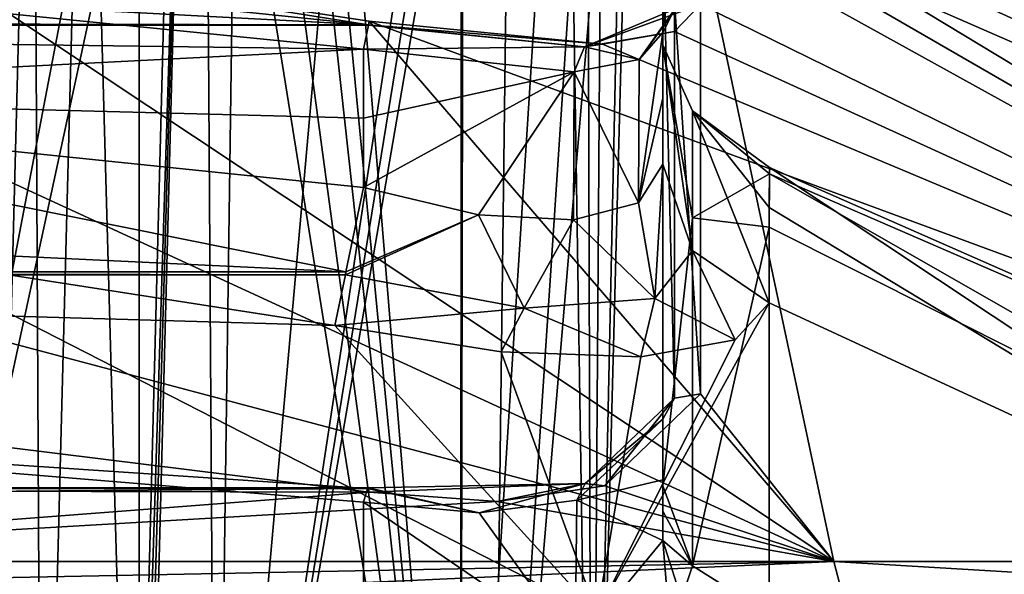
# Model space of a CAD drawing. Header units: millimetres. Extents: x -175 to 175, y 0 to 204.
# Tile 117 of 138: x 153.7 to 160.28, y 74.56 to 78.27. Entities that reach past the tile are written whole.
import ezdxf

# ---------------------------------------------------------------- set-up
doc = ezdxf.new("R2010")
doc.units = ezdxf.units.MM
doc.header["$LTSCALE"] = 65.185185
for name, color, linetype in [('396', 7, 'CONTINUOUS'), ('400', 7, 'CONTINUOUS'), ('403', 7, 'CONTINUOUS'), ('404', 7, 'CONTINUOUS'), ('416', 7, 'CONTINUOUS'), ('417', 7, 'CONTINUOUS'), ('419', 7, 'CONTINUOUS'), ('436', 7, 'CONTINUOUS'), ('437', 7, 'CONTINUOUS'), ('438', 7, 'CONTINUOUS'), ('439', 7, 'CONTINUOUS'), ('457', 7, 'CONTINUOUS'), ('458', 7, 'CONTINUOUS'), ('475', 7, 'CONTINUOUS'), ('476', 7, 'CONTINUOUS'), ('477', 7, 'CONTINUOUS'), ('478', 7, 'CONTINUOUS'), ('479', 7, 'CONTINUOUS'), ('490', 7, 'CONTINUOUS'), ('491', 7, 'CONTINUOUS'), ('530', 7, 'CONTINUOUS'), ('531', 7, 'CONTINUOUS'), ('533', 7, 'CONTINUOUS'), ('540', 7, 'CONTINUOUS'), ('682', 7, 'CONTINUOUS'), ('772', 7, 'CONTINUOUS'), ('775', 7, 'CONTINUOUS')]:
    doc.layers.add(name, color=color, linetype=linetype)

msp = doc.modelspace()

# ---------------------------------------------------------------- linework, layer by layer
at = {"layer": '396', "color": 7, "linetype": 'CONTINUOUS', "true_color": 0xe0f2ff}
for points in [[(158.2517, 79.2914, 0.9945), (158.2515, 79.0301, 4.1326), (168.2857, 74.6505), (158.2517, 79.2914, 0.9945)], [(158.2516, 79.2314, -2.1677), (158.2517, 79.2914, 0.9945), (168.2857, 74.6505), (158.2516, 79.2314, -2.1677)], [(158.2513, 78.8441, -5.3333), (158.2516, 79.2314, -2.1677), (165.8359, 74.6505, -9.1429), (158.2513, 78.8441, -5.3333)], [(165.8359, 74.6505, -9.1429), (158.2516, 79.2314, -2.1677), (168.2857, 74.6505), (165.8359, 74.6505, -9.1429)], [(158.2515, 79.0301, 4.1326), (158.2516, 78.3722, 7.5472), (165.8359, 74.6505, 9.1429), (158.2515, 79.0301, 4.1326)], [(168.2857, 74.6505), (158.2515, 79.0301, 4.1326), (165.8359, 74.6505, 9.1429), (168.2857, 74.6505)], [(153.0242, 78.7142, 9.761), (150, 78.8646, 9.761), (159.1429, 74.6505, 15.8359), (153.0242, 78.7142, 9.761)], [(159.1429, 74.6505, 15.8359), (150, 78.8646, 9.761), (150, 77.076, 14.1808), (159.1429, 74.6505, 15.8359)], [(158.2516, 75.771, -14.3587), (158.2513, 78.8441, -5.3333), (159.1429, 74.6505, -15.8359), (158.2516, 75.771, -14.3587)], [(159.1429, 74.6505, -15.8359), (158.2513, 78.8441, -5.3333), (165.8359, 74.6505, -9.1429), (159.1429, 74.6505, -15.8359)], [(156.0377, 78.2605, 9.761), (153.0242, 78.7142, 9.761), (159.1429, 74.6505, 15.8359), (156.0377, 78.2605, 9.761)], [(158.2516, 78.3722, 7.5472), (158.0781, 78.1903, 8.4062), (165.8359, 74.6505, 9.1429), (158.2516, 78.3722, 7.5472)], [(157.5971, 78.1072, 9.1186), (156.0377, 78.2605, 9.761), (165.8359, 74.6505, 9.1429), (157.5971, 78.1072, 9.1186)], [(165.8359, 74.6505, 9.1429), (156.0377, 78.2605, 9.761), (159.1429, 74.6505, 15.8359), (165.8359, 74.6505, 9.1429)], [(158.0781, 78.1903, 8.4062), (157.5971, 78.1072, 9.1186), (165.8359, 74.6505, 9.1429), (158.0781, 78.1903, 8.4062)], [(150, 74.6505, 18.2857), (159.1429, 74.6505, 15.8359), (150, 77.076, 14.1808), (150, 74.6505, 18.2857)], [(157.613, 75.1556, -15.7995), (158.2516, 75.771, -14.3587), (159.1429, 74.6505, -15.8359), (157.613, 75.1556, -15.7995)], [(153.0361, 75.4859, -16.7504), (156.0377, 75.113, -16.5351), (150, 74.6505, -18.2857), (153.0361, 75.4859, -16.7504)], [(156.8922, 75.0502, -16.3008), (157.613, 75.1556, -15.7995), (159.1429, 74.6505, -15.8359), (156.8922, 75.0502, -16.3008)], [(156.0377, 75.113, -16.5351), (156.8922, 75.0502, -16.3008), (150, 74.6505, -18.2857), (156.0377, 75.113, -16.5351)], [(150, 74.6505, -18.2857), (156.8922, 75.0502, -16.3008), (159.1429, 74.6505, -15.8359), (150, 74.6505, -18.2857)]]:
    msp.add_3dface(points, dxfattribs=at)
at = {"layer": '400', "color": 7, "linetype": 'CONTINUOUS', "true_color": 0xe0f2ff}
for points in [[(150, 74.6505, -18.2857), (159.1429, 74.6505, -15.8359), (150, 74.4716, -18.4432), (150, 74.6505, -18.2857)], [(150, 74.2402, -18.5), (159.1429, 74.6505, -15.8359), (159.25, 74.2402, -16.0215), (150, 74.2402, -18.5)], [(159.1429, 74.6505, -15.8359), (150, 74.2402, -18.5), (150, 74.4716, -18.4432), (159.1429, 74.6505, -15.8359)], [(159.1429, 74.6505, 15.8359), (150, 74.6505, 18.2857), (159.25, 74.2402, 16.0215), (159.1429, 74.6505, 15.8359)], [(159.25, 74.2402, 16.0215), (150, 74.6505, 18.2857), (150, 74.4716, 18.4432), (159.25, 74.2402, 16.0215)], [(159.1429, 74.6505, -15.8359), (165.8359, 74.6505, -9.1429), (159.25, 74.2402, -16.0215), (159.1429, 74.6505, -15.8359)], [(165.8359, 74.6505, 9.1429), (159.1429, 74.6505, 15.8359), (166.0215, 74.2402, 9.25), (165.8359, 74.6505, 9.1429)], [(166.0215, 74.2402, 9.25), (159.1429, 74.6505, 15.8359), (159.25, 74.2402, 16.0215), (166.0215, 74.2402, 9.25)], [(159.25, 74.2402, -16.0215), (165.8359, 74.6505, -9.1429), (166.0215, 74.2402, -9.25), (159.25, 74.2402, -16.0215)]]:
    msp.add_3dface(points, dxfattribs=at)
at = {"layer": '403', "color": 7, "linetype": 'CONTINUOUS', "true_color": 0xe0f2ff}
for points in [[(156, 78.0738, 9.5), (150, 77.7671, 9.5), (150, 78.6741, 9.5), (156, 78.0738, 9.5)], [(156, 77.6108, 9.5), (150, 77.7671, 9.5), (156, 78.0738, 9.5), (156, 77.6108, 9.5)], [(156, 77.1479, 9.5), (150, 77.7671, 9.5), (156, 77.6108, 9.5), (156, 77.1479, 9.5)]]:
    msp.add_3dface(points, dxfattribs=at)
at = {"layer": '404', "color": 7, "linetype": 'CONTINUOUS', "true_color": 0xe0f2ff}
for points in [[(158, 77.7444, 7.5), (158, 78.1848, 7.5), (158, 78.8999, -3.6229), (158, 77.7444, 7.5)], [(158, 77.3039, 7.5), (158, 77.7444, 7.5), (158, 78.8999, -3.6229), (158, 77.3039, 7.5)], [(158, 78.1021, -3.0748), (158, 77.3039, 7.5), (158, 78.8999, -3.6229), (158, 78.1021, -3.0748)], [(158, 75.1554, -13.262), (158, 78.1021, -3.0748), (158, 78.8999, -3.6229), (158, 75.1554, -13.262)], [(158, 75.5999, -14.269), (158, 75.1554, -13.262), (158, 78.8999, -3.6229), (158, 75.5999, -14.269)], [(158, 74.9867, -13.5508), (158, 75.1554, -13.262), (158, 75.5999, -14.269), (158, 74.9867, -13.5508)], [(158, 75.1944, -14.0349), (158, 74.9867, -13.5508), (158, 75.5999, -14.269), (158, 75.1944, -14.0349)], [(158, 74.789, -13.8008), (158, 74.9867, -13.5508), (158, 75.1944, -14.0349), (158, 74.789, -13.8008)]]:
    msp.add_3dface(points, dxfattribs=at)
at = {"layer": '416', "color": 7, "linetype": 'CONTINUOUS', "true_color": 0xe0f2ff}
for points in [[(158, 78.1848, 7.5), (158, 77.7444, 7.5), (157.8374, 77.046, 8.29), (158, 78.1848, 7.5)], [(158, 78.1848, 7.5), (157.8374, 77.046, 8.29), (157.8424, 78.0037, 8.2782), (158, 78.1848, 7.5)], [(156, 77.6108, 9.5), (156, 78.0738, 9.5), (157.4082, 77.9215, 8.9202), (156, 77.6108, 9.5)], [(157.8424, 78.0037, 8.2782), (157.8374, 77.046, 8.29), (157.4082, 77.9215, 8.9202), (157.8424, 78.0037, 8.2782)], [(156, 77.1479, 9.5), (156, 77.6108, 9.5), (157.4082, 77.9215, 8.9202), (156, 77.1479, 9.5)], [(156.7689, 76.9668, 9.3463), (156, 77.1479, 9.5), (157.4082, 77.9215, 8.9202), (156.7689, 76.9668, 9.3463)], [(157.4027, 76.9328, 8.9256), (156.7689, 76.9668, 9.3463), (157.4082, 77.9215, 8.9202), (157.4027, 76.9328, 8.9256)], [(157.8374, 77.046, 8.29), (157.4027, 76.9328, 8.9256), (157.4082, 77.9215, 8.9202), (157.8374, 77.046, 8.29)], [(158, 77.7444, 7.5), (158, 77.3039, 7.5), (157.8374, 77.046, 8.29), (158, 77.7444, 7.5)]]:
    msp.add_3dface(points, dxfattribs=at)
at = {"layer": '417', "color": 7, "linetype": 'CONTINUOUS', "true_color": 0xe0f2ff}
for points in [[(158.7116, 77.2827, 1.0911), (163.2043, 74.2974, 8.1439), (158.7115, 77.0147, 4.0753), (158.7116, 77.2827, 1.0911)], [(165.499, 74.2974, 0.6759), (163.2043, 74.2974, 8.1439), (158.7116, 77.2827, 1.0911), (165.499, 74.2974, 0.6759)], [(158.7116, 77.24, -1.9126), (165.499, 74.2974, 0.6759), (158.7116, 77.2827, 1.0911), (158.7116, 77.24, -1.9126)], [(158.7114, 76.8838, -4.9076), (163.8631, 74.2974, -6.9635), (158.7116, 77.24, -1.9126), (158.7114, 76.8838, -4.9076)], [(163.8631, 74.2974, -6.9635), (165.499, 74.2974, 0.6759), (158.7116, 77.24, -1.9126), (163.8631, 74.2974, -6.9635)], [(158.7115, 77.0147, 4.0753), (163.2043, 74.2974, 8.1439), (158.7115, 76.3771, 7.2596), (158.7115, 77.0147, 4.0753)], [(158.7115, 74.2974, -12.8369), (163.8631, 74.2974, -6.9635), (158.7114, 76.8838, -4.9076), (158.7115, 74.2974, -12.8369)], [(157.5609, 74.2974, 13.5466), (150, 74.2974, 15.5137), (152.9093, 76.6762, 10.1635), (157.5609, 74.2974, 13.5466)], [(155.8077, 76.2261, 10.1634), (157.5609, 74.2974, 13.5466), (152.9093, 76.6762, 10.1635), (155.8077, 76.2261, 10.1634)], [(163.2043, 74.2974, 8.1439), (157.5609, 74.2974, 13.5466), (158.7115, 76.3771, 7.2596), (163.2043, 74.2974, 8.1439)], [(158.7115, 76.3771, 7.2596), (157.5609, 74.2974, 13.5466), (158.4832, 76.1307, 8.3881), (158.7115, 76.3771, 7.2596)], [(156.9195, 76.0513, 9.9421), (157.5609, 74.2974, 13.5466), (155.8077, 76.2261, 10.1634), (156.9195, 76.0513, 9.9421)], [(158.4832, 76.1307, 8.3881), (157.5609, 74.2974, 13.5466), (157.8522, 76.0182, 9.3217), (158.4832, 76.1307, 8.3881)], [(157.8522, 76.0182, 9.3217), (157.5609, 74.2974, 13.5466), (156.9195, 76.0513, 9.9421), (157.8522, 76.0182, 9.3217)]]:
    msp.add_3dface(points, dxfattribs=at)
at = {"layer": '419', "color": 7, "linetype": 'CONTINUOUS', "true_color": 0xe0f2ff}
for points in [[(156, 73.789, -15.5329), (156, 75.0459, -16.2586), (150, 75.5408, -16.5443), (156, 73.789, -15.5329)], [(154.1495, 73.9395, -15.6198), (156, 73.789, -15.5329), (150, 75.5408, -16.5443), (154.1495, 73.9395, -15.6198)], [(152.4217, 74.4252, -15.9002), (154.1495, 73.9395, -15.6198), (150, 75.5408, -16.5443), (152.4217, 74.4252, -15.9002)]]:
    msp.add_3dface(points, dxfattribs=at)
at = {"layer": '436', "color": 7, "linetype": 'CONTINUOUS', "true_color": 0xe0f2ff}
for points in [[(158, 75.1554, -13.262), (158, 74.9867, -13.5508), (158.1974, 74.6209, -12.9972), (158, 75.1554, -13.262)], [(158, 74.9867, -13.5508), (158, 74.789, -13.8008), (158.1974, 74.6209, -12.9972), (158, 74.9867, -13.5508)], [(158, 74.789, -13.8008), (158.0251, 74.4846, -13.788), (158.1256, 74.3989, -13.5072), (158, 74.789, -13.8008)], [(158.1974, 74.6209, -12.9972), (158, 74.789, -13.8008), (158.1256, 74.3989, -13.5072), (158.1974, 74.6209, -12.9972)], [(158.7115, 74.2974, -12.8369), (158.1974, 74.6209, -12.9972), (158.1256, 74.3989, -13.5072), (158.7115, 74.2974, -12.8369)]]:
    msp.add_3dface(points, dxfattribs=at)
at = {"layer": '437', "color": 7, "linetype": 'CONTINUOUS', "true_color": 0xe0f2ff}
for points in [[(158, 77.3039, 7.5), (158, 78.1021, -3.0748), (158.1974, 76.7266, 7.3502), (158, 77.3039, 7.5)], [(158, 78.1021, -3.0748), (158, 75.1554, -13.262), (158.1974, 76.9453, -6.4482), (158, 78.1021, -3.0748)], [(158.1974, 76.7266, 7.3502), (158, 78.1021, -3.0748), (158.1974, 77.6607, 0.4641), (158.1974, 76.7266, 7.3502)], [(158.1974, 77.6607, 0.4641), (158, 78.1021, -3.0748), (158.1974, 76.9453, -6.4482), (158.1974, 77.6607, 0.4641)], [(158.7116, 77.24, -1.9126), (158.7116, 77.2827, 1.0911), (158.1974, 77.6607, 0.4641), (158.7116, 77.24, -1.9126)], [(158.7116, 77.24, -1.9126), (158.1974, 77.6607, 0.4641), (158.1974, 76.9453, -6.4482), (158.7116, 77.24, -1.9126)], [(158.7116, 77.2827, 1.0911), (158.7115, 77.0147, 4.0753), (158.1974, 77.6607, 0.4641), (158.7116, 77.2827, 1.0911)], [(158.7115, 77.0147, 4.0753), (158.7115, 76.3771, 7.2596), (158.1974, 77.6607, 0.4641), (158.7115, 77.0147, 4.0753)], [(158.7115, 76.3771, 7.2596), (158.1974, 76.7266, 7.3502), (158.1974, 77.6607, 0.4641), (158.7115, 76.3771, 7.2596)], [(158.7114, 76.8838, -4.9076), (158.7116, 77.24, -1.9126), (158.1974, 76.9453, -6.4482), (158.7114, 76.8838, -4.9076)], [(158, 75.1554, -13.262), (158.1974, 74.6209, -12.9972), (158.1974, 76.9453, -6.4482), (158, 75.1554, -13.262)], [(158.1974, 74.6209, -12.9972), (158.7114, 76.8838, -4.9076), (158.1974, 76.9453, -6.4482), (158.1974, 74.6209, -12.9972)], [(158.7115, 74.2974, -12.8369), (158.7114, 76.8838, -4.9076), (158.1974, 74.6209, -12.9972), (158.7115, 74.2974, -12.8369)]]:
    msp.add_3dface(points, dxfattribs=at)
at = {"layer": '438', "color": 7, "linetype": 'CONTINUOUS', "true_color": 0xe0f2ff}
for points in [[(157.8374, 77.046, 8.29), (158, 77.3039, 7.5), (157.9458, 76.4069, 8.5236), (157.8374, 77.046, 8.29)], [(158, 77.3039, 7.5), (158.1974, 76.7266, 7.3502), (157.9458, 76.4069, 8.5236), (158, 77.3039, 7.5)], [(156, 77.1479, 9.5), (156.7689, 76.9668, 9.3463), (155.8824, 76.5841, 9.6825), (156, 77.1479, 9.5)], [(157.4027, 76.9328, 8.9256), (157.8374, 77.046, 8.29), (157.9458, 76.4069, 8.5236), (157.4027, 76.9328, 8.9256)], [(155.8824, 76.5841, 9.6825), (156.7689, 76.9668, 9.3463), (155.8782, 76.564, 9.6974), (155.8824, 76.5841, 9.6825)], [(155.8782, 76.564, 9.6974), (156.7689, 76.9668, 9.3463), (157.0735, 76.3432, 9.4175), (155.8782, 76.564, 9.6974)], [(156.7689, 76.9668, 9.3463), (157.4027, 76.9328, 8.9256), (157.0735, 76.3432, 9.4175), (156.7689, 76.9668, 9.3463)], [(157.0735, 76.3432, 9.4175), (157.4027, 76.9328, 8.9256), (157.9458, 76.4069, 8.5236), (157.0735, 76.3432, 9.4175)], [(158.1974, 76.7266, 7.3502), (158.4832, 76.1307, 8.3881), (157.9458, 76.4069, 8.5236), (158.1974, 76.7266, 7.3502)], [(158.7115, 76.3771, 7.2596), (158.4832, 76.1307, 8.3881), (158.1974, 76.7266, 7.3502), (158.7115, 76.3771, 7.2596)], [(155.8077, 76.2261, 10.1634), (155.8782, 76.564, 9.6974), (157.0735, 76.3432, 9.4175), (155.8077, 76.2261, 10.1634)], [(157.8522, 76.0182, 9.3217), (157.0735, 76.3432, 9.4175), (157.9458, 76.4069, 8.5236), (157.8522, 76.0182, 9.3217)], [(158.4832, 76.1307, 8.3881), (157.8522, 76.0182, 9.3217), (157.9458, 76.4069, 8.5236), (158.4832, 76.1307, 8.3881)], [(156.9195, 76.0513, 9.9421), (155.8077, 76.2261, 10.1634), (157.0735, 76.3432, 9.4175), (156.9195, 76.0513, 9.9421)], [(157.8522, 76.0182, 9.3217), (156.9195, 76.0513, 9.9421), (157.0735, 76.3432, 9.4175), (157.8522, 76.0182, 9.3217)]]:
    msp.add_3dface(points, dxfattribs=at)
at = {"layer": '439', "color": 7, "linetype": 'CONTINUOUS', "true_color": 0xe0f2ff}
for points in [[(144, 77.1479, 9.5), (150, 77.7671, 9.5), (155.8824, 76.5841, 9.6825), (144, 77.1479, 9.5)], [(150, 77.7671, 9.5), (156, 77.1479, 9.5), (155.8824, 76.5841, 9.6825), (150, 77.7671, 9.5)], [(144, 77.1479, 9.5), (155.8824, 76.5841, 9.6825), (144.1176, 76.5841, 9.6825), (144, 77.1479, 9.5)], [(155.8077, 76.2261, 10.1634), (152.9093, 76.6762, 10.1635), (144.1218, 76.564, 9.6974), (155.8077, 76.2261, 10.1634)], [(155.8824, 76.5841, 9.6825), (155.8782, 76.564, 9.6974), (144.1176, 76.5841, 9.6825), (155.8824, 76.5841, 9.6825)], [(144.1176, 76.5841, 9.6825), (155.8782, 76.564, 9.6974), (144.1218, 76.564, 9.6974), (144.1176, 76.5841, 9.6825)], [(155.8782, 76.564, 9.6974), (155.8077, 76.2261, 10.1634), (144.1218, 76.564, 9.6974), (155.8782, 76.564, 9.6974)]]:
    msp.add_3dface(points, dxfattribs=at)
at = {"layer": '457', "color": 7, "linetype": 'CONTINUOUS', "true_color": 0xe0f2ff}
msp.add_3dface([(158.0251, 74.4846, -13.788), (158, 74.789, -13.8008), (157.4142, 74.0819, -15.0255), (158.0251, 74.4846, -13.788)], dxfattribs=at)
at = {"layer": '458', "color": 7, "linetype": 'CONTINUOUS', "true_color": 0xe0f2ff}
for points in [[(158, 75.1944, -14.0349), (158, 75.5999, -14.269), (157.4244, 75.0589, -15.5779), (158, 75.1944, -14.0349)], [(158, 74.789, -13.8008), (158, 75.1944, -14.0349), (157.4244, 75.0589, -15.5779), (158, 74.789, -13.8008)], [(156, 75.0459, -16.2586), (156, 73.789, -15.5329), (157.4142, 74.0819, -15.0255), (156, 75.0459, -16.2586)], [(156, 75.0459, -16.2586), (157.4142, 74.0819, -15.0255), (156.7734, 74.9758, -16.0385), (156, 75.0459, -16.2586)], [(156.7734, 74.9758, -16.0385), (157.4142, 74.0819, -15.0255), (157.4244, 75.0589, -15.5779), (156.7734, 74.9758, -16.0385)], [(157.4142, 74.0819, -15.0255), (158, 74.789, -13.8008), (157.4244, 75.0589, -15.5779), (157.4142, 74.0819, -15.0255)]]:
    msp.add_3dface(points, dxfattribs=at)
at = {"layer": '475', "color": 7, "linetype": 'CONTINUOUS', "true_color": 0xe0f2ff}
for points in [[(144, 75.0459, -16.2586), (150, 75.5408, -16.5443), (156.0271, 75.1377, -16.3816), (144, 75.0459, -16.2586)], [(150, 75.5408, -16.5443), (156, 75.0459, -16.2586), (156.0271, 75.1377, -16.3816), (150, 75.5408, -16.5443)], [(156.0377, 75.113, -16.5351), (153.0361, 75.4859, -16.7504), (143.9701, 75.1418, -16.4042), (156.0377, 75.113, -16.5351)], [(156.0377, 75.113, -16.5351), (143.9701, 75.1418, -16.4042), (156.0299, 75.1418, -16.4042), (156.0377, 75.113, -16.5351)], [(143.9701, 75.1418, -16.4042), (143.9729, 75.1377, -16.3816), (156.0299, 75.1418, -16.4042), (143.9701, 75.1418, -16.4042)], [(156.0299, 75.1418, -16.4042), (143.9729, 75.1377, -16.3816), (156.0271, 75.1377, -16.3816), (156.0299, 75.1418, -16.4042)], [(143.9729, 75.1377, -16.3816), (144, 75.0459, -16.2586), (156.0271, 75.1377, -16.3816), (143.9729, 75.1377, -16.3816)]]:
    msp.add_3dface(points, dxfattribs=at)
at = {"layer": '476', "color": 7, "linetype": 'CONTINUOUS', "true_color": 0xe0f2ff}
for points in [[(157.613, 75.1556, -15.7995), (157.4807, 75.1711, -15.7054), (158.0782, 75.7403, -14.3426), (157.613, 75.1556, -15.7995)], [(157.4807, 75.1711, -15.7054), (158, 75.5999, -14.269), (158.0782, 75.7403, -14.3426), (157.4807, 75.1711, -15.7054)], [(158.2516, 75.771, -14.3587), (157.613, 75.1556, -15.7995), (158.0782, 75.7403, -14.3426), (158.2516, 75.771, -14.3587)], [(157.4244, 75.0589, -15.5779), (158, 75.5999, -14.269), (157.4807, 75.1711, -15.7054), (157.4244, 75.0589, -15.5779)], [(156.0377, 75.113, -16.5351), (156.0299, 75.1418, -16.4042), (157.4807, 75.1711, -15.7054), (156.0377, 75.113, -16.5351)], [(156.0299, 75.1418, -16.4042), (156.7734, 74.9758, -16.0385), (157.4807, 75.1711, -15.7054), (156.0299, 75.1418, -16.4042)], [(156.8922, 75.0502, -16.3008), (156.0377, 75.113, -16.5351), (157.4807, 75.1711, -15.7054), (156.8922, 75.0502, -16.3008)], [(156.7734, 74.9758, -16.0385), (157.4244, 75.0589, -15.5779), (157.4807, 75.1711, -15.7054), (156.7734, 74.9758, -16.0385)], [(157.613, 75.1556, -15.7995), (156.8922, 75.0502, -16.3008), (157.4807, 75.1711, -15.7054), (157.613, 75.1556, -15.7995)], [(156, 75.0459, -16.2586), (156.7734, 74.9758, -16.0385), (156.0271, 75.1377, -16.3816), (156, 75.0459, -16.2586)], [(156.7734, 74.9758, -16.0385), (156.0299, 75.1418, -16.4042), (156.0271, 75.1377, -16.3816), (156.7734, 74.9758, -16.0385)]]:
    msp.add_3dface(points, dxfattribs=at)
at = {"layer": '477', "color": 7, "linetype": 'CONTINUOUS', "true_color": 0xe0f2ff}
for points in [[(158, 78.8999, -3.6229), (158, 78.1848, 7.5), (158.0782, 79.2727, 0.1052), (158, 78.8999, -3.6229)], [(158.0782, 79.2727, 0.1052), (158, 78.1848, 7.5), (158.0782, 78.3386, 7.5387), (158.0782, 79.2727, 0.1052)], [(158, 75.5999, -14.269), (158, 78.8999, -3.6229), (158.0782, 75.7403, -14.3426), (158, 75.5999, -14.269)], [(158.0782, 75.7403, -14.3426), (158, 78.8999, -3.6229), (158.0782, 78.3893, -7.3346), (158.0782, 75.7403, -14.3426)], [(158.2513, 78.8441, -5.3333), (158.2516, 75.771, -14.3587), (158.0782, 78.3893, -7.3346), (158.2513, 78.8441, -5.3333)], [(158.2516, 75.771, -14.3587), (158.0782, 75.7403, -14.3426), (158.0782, 78.3893, -7.3346), (158.2516, 75.771, -14.3587)]]:
    msp.add_3dface(points, dxfattribs=at)
at = {"layer": '478', "color": 7, "linetype": 'CONTINUOUS', "true_color": 0xe0f2ff}
for points in [[(158.0781, 78.1903, 8.4062), (158.2516, 78.3722, 7.5472), (157.4765, 78.0875, 8.9762), (158.0781, 78.1903, 8.4062)], [(158.2516, 78.3722, 7.5472), (158.0879, 78.3454, 7.5404), (157.4765, 78.0875, 8.9762), (158.2516, 78.3722, 7.5472)], [(158.0879, 78.3454, 7.5404), (157.8424, 78.0037, 8.2782), (157.4765, 78.0875, 8.9762), (158.0879, 78.3454, 7.5404)], [(158.0782, 78.3386, 7.5387), (157.8424, 78.0037, 8.2782), (158.0879, 78.3454, 7.5404), (158.0782, 78.3386, 7.5387)], [(158, 78.1848, 7.5), (157.8424, 78.0037, 8.2782), (158.0782, 78.3386, 7.5387), (158, 78.1848, 7.5)], [(156.0377, 78.2605, 9.761), (157.5971, 78.1072, 9.1186), (156.0328, 78.2362, 9.5879), (156.0377, 78.2605, 9.761)], [(157.4765, 78.0875, 8.9762), (156, 78.0738, 9.5), (156.032, 78.2322, 9.5821), (157.4765, 78.0875, 8.9762)], [(156.0328, 78.2362, 9.5879), (157.4765, 78.0875, 8.9762), (156.032, 78.2322, 9.5821), (156.0328, 78.2362, 9.5879)], [(157.5971, 78.1072, 9.1186), (157.4765, 78.0875, 8.9762), (156.0328, 78.2362, 9.5879), (157.5971, 78.1072, 9.1186)], [(157.5971, 78.1072, 9.1186), (158.0781, 78.1903, 8.4062), (157.4765, 78.0875, 8.9762), (157.5971, 78.1072, 9.1186)], [(157.4082, 77.9215, 8.9202), (156, 78.0738, 9.5), (157.4765, 78.0875, 8.9762), (157.4082, 77.9215, 8.9202)], [(157.8424, 78.0037, 8.2782), (157.4082, 77.9215, 8.9202), (157.4765, 78.0875, 8.9762), (157.8424, 78.0037, 8.2782)]]:
    msp.add_3dface(points, dxfattribs=at)
at = {"layer": '479', "color": 7, "linetype": 'CONTINUOUS', "true_color": 0xe0f2ff}
for points in [[(146.9757, 78.7142, 9.761), (150, 78.8646, 9.761), (156.0328, 78.2362, 9.5879), (146.9757, 78.7142, 9.761)], [(150, 78.8646, 9.761), (153.0242, 78.7142, 9.761), (156.0328, 78.2362, 9.5879), (150, 78.8646, 9.761)], [(143.9623, 78.2605, 9.761), (146.9757, 78.7142, 9.761), (156.0328, 78.2362, 9.5879), (143.9623, 78.2605, 9.761)], [(153.0242, 78.7142, 9.761), (156.0377, 78.2605, 9.761), (156.0328, 78.2362, 9.5879), (153.0242, 78.7142, 9.761)], [(156, 78.0738, 9.5), (150, 78.6741, 9.5), (143.968, 78.2322, 9.5821), (156, 78.0738, 9.5)], [(143.9623, 78.2605, 9.761), (156.0328, 78.2362, 9.5879), (143.9672, 78.2361, 9.5879), (143.9623, 78.2605, 9.761)], [(156.0328, 78.2362, 9.5879), (156.032, 78.2322, 9.5821), (143.9672, 78.2361, 9.5879), (156.0328, 78.2362, 9.5879)], [(143.9672, 78.2361, 9.5879), (156.032, 78.2322, 9.5821), (143.968, 78.2322, 9.5821), (143.9672, 78.2361, 9.5879)], [(156.032, 78.2322, 9.5821), (156, 78.0738, 9.5), (143.968, 78.2322, 9.5821), (156.032, 78.2322, 9.5821)]]:
    msp.add_3dface(points, dxfattribs=at)
at = {"layer": '490', "color": 7, "linetype": 'CONTINUOUS', "true_color": 0xe0f2ff}
for points in [[(157.8277, 82.1131, -2), (157.8277, 82.1131, 4.3287), (157.5255, 70.5738, 4.0265), (157.8277, 82.1131, -2)], [(157.5255, 70.5738, -2), (157.8277, 82.1131, -2), (157.5255, 70.5738, 4.0265), (157.5255, 70.5738, -2)]]:
    msp.add_3dface(points, dxfattribs=at)
at = {"layer": '491', "color": 7, "linetype": 'CONTINUOUS', "true_color": 0xe0f2ff}
for points in [[(154.939, 81.866, -6.7293), (152.5, 70.5738, -7.0255), (154.7085, 82.1131, -6.8483), (154.939, 81.866, -6.7293)], [(154.7085, 82.1131, -6.8483), (152.5, 70.5738, -7.0255), (153.63, 82.1131, -7.2065), (154.7085, 82.1131, -6.8483)], [(156.8512, 81.8645, -5.0629), (156.9968, 82.1131, -4.857), (155.0128, 70.5738, -6.3522), (156.8512, 81.8645, -5.0629)], [(155.0128, 70.5738, -6.3522), (156.9968, 82.1131, -4.857), (156.8522, 70.5738, -4.5128), (155.0128, 70.5738, -6.3522)], [(157.8277, 82.1131, -2), (157.5255, 70.5738, -2), (156.8522, 70.5738, -4.5128), (157.8277, 82.1131, -2)], [(157.6157, 82.1131, -3.4877), (157.8277, 82.1131, -2), (156.8522, 70.5738, -4.5128), (157.6157, 82.1131, -3.4877)], [(156.9968, 82.1131, -4.857), (157.6157, 82.1131, -3.4877), (156.8522, 70.5738, -4.5128), (156.9968, 82.1131, -4.857)], [(152.5, 70.5738, -7.0255), (154.939, 81.866, -6.7293), (155.0128, 70.5738, -6.3522), (152.5, 70.5738, -7.0255)], [(154.939, 81.866, -6.7293), (155.1652, 81.6131, -6.598), (155.0128, 70.5738, -6.3522), (154.939, 81.866, -6.7293)], [(156.6953, 81.6131, -5.2626), (156.8512, 81.8645, -5.0629), (155.0128, 70.5738, -6.3522), (156.6953, 81.6131, -5.2626)], [(155.9946, 81.6131, -6.004), (156.6953, 81.6131, -5.2626), (155.0128, 70.5738, -6.3522), (155.9946, 81.6131, -6.004)], [(155.1652, 81.6131, -6.598), (155.9946, 81.6131, -6.004), (155.0128, 70.5738, -6.3522), (155.1652, 81.6131, -6.598)]]:
    msp.add_3dface(points, dxfattribs=at)
at = {"layer": '530', "color": 7, "linetype": 'CONTINUOUS', "true_color": 0xe0f2ff}
for points in [[(154.5, 82.6, -4.5), (154.5, 70.1, -4.5), (154.5, 82.6, 4.5), (154.5, 82.6, -4.5)], [(154.5, 82.6, 4.5), (154.5, 70.1, -4.5), (154.5, 70.1, 4.5), (154.5, 82.6, 4.5)]]:
    msp.add_3dface(points, dxfattribs=at)
at = {"layer": '531', "color": 7, "linetype": 'CONTINUOUS', "true_color": 0xe0f2ff}
for points in [[(151.1099, 78.5195, 4.5), (154.5, 82.6, 4.5), (152.0804, 77.654, 4.5), (151.1099, 78.5195, 4.5)], [(154.5, 82.6, 4.5), (154.5, 70.1, 4.5), (152.0804, 77.654, 4.5), (154.5, 82.6, 4.5)], [(152.0804, 77.654, 4.5), (154.5, 70.1, 4.5), (152.4344, 76.354, 4.5), (152.0804, 77.654, 4.5)], [(152.4344, 76.354, 4.5), (154.5, 70.1, 4.5), (151.6264, 74.7014, 4.5), (152.4344, 76.354, 4.5)], [(154.5, 70.1, 4.5), (149.8693, 74.1567, 4.5), (151.6264, 74.7014, 4.5), (154.5, 70.1, 4.5)]]:
    msp.add_3dface(points, dxfattribs=at)
at = {"layer": '533', "color": 7, "linetype": 'CONTINUOUS', "true_color": 0xe0f2ff}
for points in [[(154.5, 70.1, -4.5), (154.5, 82.6, -4.5), (145.5, 70.1, -4.5), (154.5, 70.1, -4.5)], [(154.5, 82.6, -4.5), (145.5, 82.6, -4.5), (145.5, 70.1, -4.5), (154.5, 82.6, -4.5)]]:
    msp.add_3dface(points, dxfattribs=at)
at = {"layer": '540', "color": 7, "linetype": 'CONTINUOUS', "true_color": 0xe0f2ff}
for points in [[(157.4913, 81.8734, 5.6905), (157.5255, 70.5738, 4.0265), (157.6061, 82.1171, 5.4606), (157.4913, 81.8734, 5.6905)], [(157.6061, 82.1171, 5.4606), (157.5255, 70.5738, 4.0265), (157.7718, 82.1154, 4.9056), (157.6061, 82.1171, 5.4606)], [(157.5255, 70.5738, 4.0265), (157.8277, 82.1131, 4.3287), (157.7718, 82.1154, 4.9056), (157.5255, 70.5738, 4.0265)], [(154.5265, 70.5738, 7.0255), (156.6472, 70.563, 6.1467), (154.8236, 81.9183, 7.3226), (154.5265, 70.5738, 7.0255)], [(154.8236, 81.9183, 7.3226), (156.6472, 70.563, 6.1467), (155.1124, 81.92, 7.3087), (154.8236, 81.9183, 7.3226)], [(156.6472, 70.563, 6.1467), (155.3983, 81.9215, 7.2671), (155.1124, 81.92, 7.3087), (156.6472, 70.563, 6.1467)], [(155.5655, 81.7731, 7.2246), (155.3983, 81.9215, 7.2671), (156.6472, 70.563, 6.1467), (155.5655, 81.7731, 7.2246)], [(157.3536, 81.618, 5.9139), (157.5255, 70.5738, 4.0265), (157.4913, 81.8734, 5.6905), (157.3536, 81.618, 5.9139)], [(155.7334, 81.6165, 7.1709), (155.5655, 81.7731, 7.2246), (156.6472, 70.563, 6.1467), (155.7334, 81.6165, 7.1709)], [(156.6544, 81.6184, 6.6852), (155.7334, 81.6165, 7.1709), (156.6472, 70.563, 6.1467), (156.6544, 81.6184, 6.6852)], [(156.6671, 81.6184, 6.6752), (156.6544, 81.6184, 6.6852), (156.6472, 70.563, 6.1467), (156.6671, 81.6184, 6.6752)], [(157.3536, 81.618, 5.9139), (156.6671, 81.6184, 6.6752), (156.6472, 70.563, 6.1467), (157.3536, 81.618, 5.9139)], [(157.5255, 70.5738, 4.0265), (157.3536, 81.618, 5.9139), (156.6472, 70.563, 6.1467), (157.5255, 70.5738, 4.0265)]]:
    msp.add_3dface(points, dxfattribs=at)
at = {"layer": '682', "color": 7, "linetype": 'CONTINUOUS', "true_color": 0xe0f2ff}
msp.add_3dface([(153.4937, 70.5681, 7.7754), (153.791, 81.9223, 8.0727), (153.4355, 81.9257, 8.6133), (153.4937, 70.5681, 7.7754)], dxfattribs=at)
at = {"layer": '772', "color": 7, "linetype": 'CONTINUOUS', "true_color": 0xe0f2ff}
for points in [[(154.8236, 81.9183, 7.3226), (154.4618, 70.5738, 7.0255), (154.4942, 70.5738, 7.0255), (154.8236, 81.9183, 7.3226)], [(154.4618, 70.5738, 7.0255), (154.8236, 81.9183, 7.3226), (154.7589, 81.9183, 7.3226), (154.4618, 70.5738, 7.0255)], [(154.5265, 70.5738, 7.0255), (154.8236, 81.9183, 7.3226), (154.4942, 70.5738, 7.0255), (154.5265, 70.5738, 7.0255)]]:
    msp.add_3dface(points, dxfattribs=at)
at = {"layer": '775', "color": 7, "linetype": 'CONTINUOUS', "true_color": 0xe0f2ff}
for points in [[(153.791, 81.9223, 8.0727), (153.4937, 70.5681, 7.7754), (153.8496, 70.5787, 7.2351), (153.791, 81.9223, 8.0727)], [(153.791, 81.9223, 8.0727), (153.8496, 70.5787, 7.2351), (154.1466, 81.9257, 7.5323), (153.791, 81.9223, 8.0727)], [(153.8496, 70.5787, 7.2351), (154.4618, 70.5738, 7.0255), (154.1466, 81.9257, 7.5323), (153.8496, 70.5787, 7.2351)], [(154.4618, 70.5738, 7.0255), (154.7589, 81.9183, 7.3226), (154.1466, 81.9257, 7.5323), (154.4618, 70.5738, 7.0255)]]:
    msp.add_3dface(points, dxfattribs=at)

doc.saveas('drawing.dxf')
